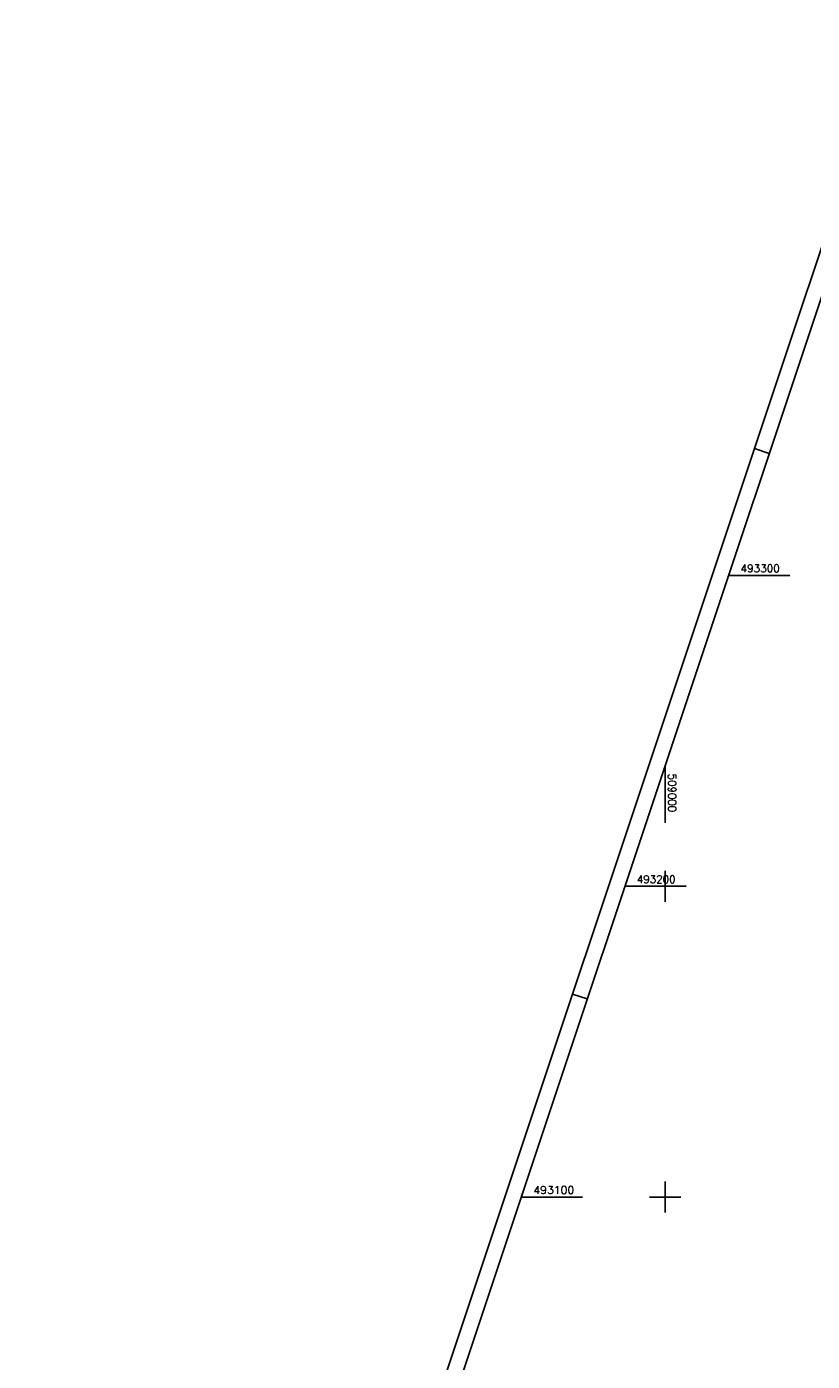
# Model space of a CAD drawing. Extents: x 508795 to 509435, y 492545 to 493716.
# Tile 5 of 9: x 508795 to 509047, y 493047 to 493477. Entities that reach past the tile are written whole.
import ezdxf

# ---------------------------------------------------------------- set-up
doc = ezdxf.new("R2010")
doc.units = 0
doc.header["$LTSCALE"] = 10
doc.header["$MEASUREMENT"] = 0
doc.linetypes.add('LT00', pattern=[0])
doc.layers.add('RAHMEN', color=250, linetype='Continuous')
doc.layers.add('V_RASTER', color=250, linetype='LT00')
doc.styles.get("Standard").update_dxf_attribs({"font": 'romans.shx', "width": 0.8})

msp = doc.modelspace()

# ---------------------------------------------------------------- linework, layer by layer
at = {"layer": 'RAHMEN'}
for p, q in [((509028.72, 493340.82), (509033.46, 493339.23)), ((508970.21, 493165.31), (508974.96, 493163.73))]:
    msp.add_line(p, q, dxfattribs=at)
for points in [[(509153.62, 493715.55), (508794.71, 492638.79), (509076.47, 492544.87), (509435.38, 493621.63), (509153.62, 493715.55)], [(509150.46, 493690.25), (508857.96, 492812.71), (509130.23, 492721.96), (509422.73, 493599.49), (509150.46, 493690.25)]]:
    msp.add_lwpolyline(points, dxfattribs=at)
at = {"layer": 'V_RASTER'}
for p, q in [((509040.05, 493300), (509020.38, 493300)), ((509000, 493220.36), (509000, 493238.85)), ((509000, 493195), (509000, 493205)), ((508987.05, 493200), (509006.72, 493200)), ((509000, 493095), (509000, 493105)), ((508973.38, 493100), (508953.72, 493100)), ((509005, 493100), (508995, 493100))]:
    msp.add_line(p, q, dxfattribs=at)

# ---------------------------------------------------------------- texts
for s, rotation, width, p in [(' 493300', 0.0003, 0.983, (509022.55, 493301)), (' 509000', 270.0003, 0.962, (509001, 493237.86)), (' 493200', 0.0003, 0.969, (508989.22, 493201)), (' 493100', 0.0003, 1.021, (508955.88, 493101))]:
    msp.add_text(s, height=2.5, rotation=rotation, dxfattribs=dict(at, width=width)).set_placement(p)

doc.saveas('drawing.dxf')
